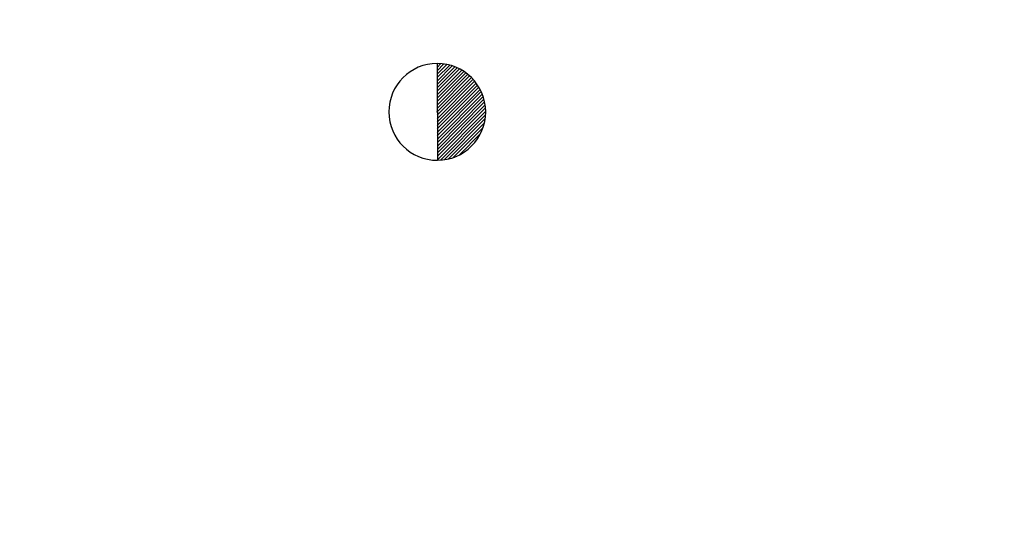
# Model space of a CAD drawing. Extents: x 0 to 1135, y 0 to 420.
# Tile 63 of 77: x 1079 to 1095, y 200 to 209. Entities that reach past the tile are written whole.
import ezdxf

# ---------------------------------------------------------------- set-up
doc = ezdxf.new("R2010")
doc.units = 0
doc.header["$LTSCALE"] = 2
doc.header["$MEASUREMENT"] = 0
doc.linetypes.add('AUSGEZOGEN', pattern=[0])
doc.layers.get('0').update_dxf_attribs({"color": 8, "linetype": 'AUSGEZOGEN'})
doc.layers.add('FBRTOP', color=8, linetype='AUSGEZOGEN')
doc.layers.add('SIGNATUR', color=8, linetype='AUSGEZOGEN')

# ---------------------------------------------------------------- blocks, each defined once
blk = doc.blocks.new('*X49')
at = {"color": 0}
for p, q in [((0, 0.99), (0.01, 1)), ((0, 0.919), (0.078, 0.997)), ((0, 0.849), (0.141, 0.99)), ((0, 0.778), (0.202, 0.979)), ((0, 0.707), (0.259, 0.966)), ((0, 0.636), (0.313, 0.95)), ((0, 0.566), (0.365, 0.931)), ((0, 0.495), (0.415, 0.91)), ((0, 0.424), (0.462, 0.887)), ((0, 0.354), (0.508, 0.861)), ((0, 0.283), (0.551, 0.834)), ((0, 0.212), (0.593, 0.805)), ((0, 0.141), (0.633, 0.774)), ((0, 0.071), (0.671, 0.742)), ((0, 0), (0.707, 0.707)), ((0, -0.071), (0.742, 0.671)), ((0, -0.141), (0.774, 0.633)), ((0, -0.212), (0.805, 0.593)), ((0, -0.283), (0.834, 0.551)), ((0, -0.354), (0.861, 0.508)), ((0, -0.424), (0.887, 0.462)), ((0, -0.495), (0.91, 0.415)), ((0, -0.566), (0.931, 0.365)), ((0, -0.636), (0.95, 0.313)), ((0, -0.707), (0.966, 0.259)), ((0, -0.778), (0.979, 0.202)), ((0, -0.849), (0.99, 0.141)), ((0, -0.919), (0.997, 0.078)), ((0, -0.99), (1, 0.01)), ((0.063, -0.998), (0.998, -0.063)), ((0.141, -0.99), (0.99, -0.141)), ((0.229, -0.974), (0.974, -0.229)), ((0.328, -0.945), (0.945, -0.328)), ((0.451, -0.893), (0.893, -0.451))]:
    blk.add_line(p, q, dxfattribs=at)

msp = doc.modelspace()

# ---------------------------------------------------------------- linework, layer by layer
at = {"layer": 'FBRTOP'}
for points in [[(661.143, 179.109, 0.000001), (685.944, 183.769, 0.000098)], [(499.488, 151.305, 0.000004), (556.365, 151.37, 0.000067)], [(700.607, 186.532, -0.000002), (715, 189.244, -0.000023), (729.209, 191.92, -0.000019), (746.049, 195.09, -0.003046), (758.195, 197.3, -0.001835), (778.389, 200.77, -0.001761), (792.757, 203.133, -0.001618), (808.406, 205.598, -0.001558), (824.253, 207.991, -0.002937), (832.67, 209.185, -0.002359), (841.112, 210.291, 0.001751), (852.488, 211.768, 0.001051), (869.84, 214.119, 0.001274), (884.149, 216.126, 0.002508), (897.81, 218.148, 0.001818), (916.634, 221.1, 0.001623), (931.317, 223.506, 0.000181), (932.745, 223.745, 0.000846)]]:
    msp.add_lwpolyline(points, format="xyb", dxfattribs=at)
at = {"layer": 'SIGNATUR'}
msp.add_line((1085.493, 207.95), (1085.497, 206.35), dxfattribs=at)
for centre, radius, start, end in [((1085.495, 207.15), 0.8, 90.1472, 270.1472), ((1085.495, 207.15), 0.8, 270.1472, 90.1472), ((1085.497, 206.35), 0, 270.1472, 0.1472)]:
    msp.add_arc(centre, radius, start, end, dxfattribs=at)
msp.add_point((1085.495, 207.15), dxfattribs=at)

# ---------------------------------------------------------------- block references
at = {"layer": 'SIGNATUR', "xscale": 0.8000000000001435, "yscale": 0.8000000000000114, "zscale": 0.8, "rotation": 0.1471602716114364}
msp.add_blockref('*X49', (1085.495, 207.15), dxfattribs=at)

doc.saveas('drawing.dxf')
